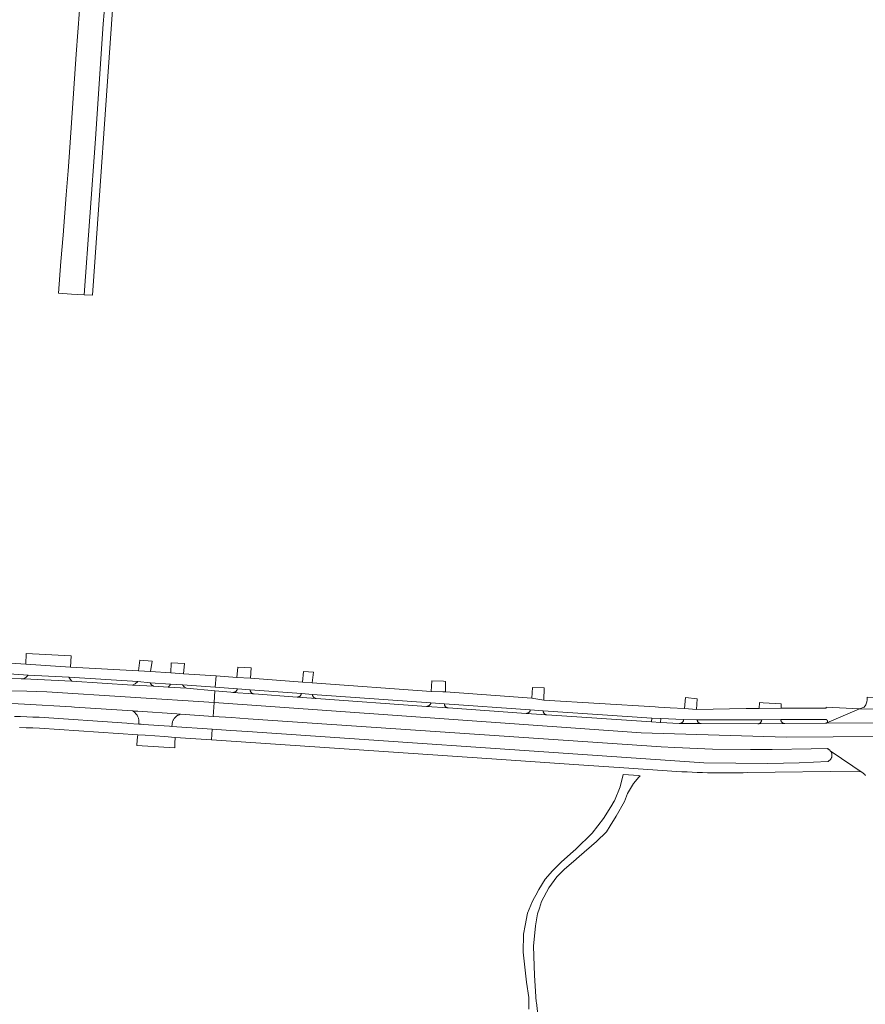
# Model space of a CAD drawing. Extents: x 152825 to 164088, y 457113 to 463005.
# Tile 184 of 256: x 157275 to 157474, y 460974 to 461205. Entities that reach past the tile are written whole.
import ezdxf

# ---------------------------------------------------------------- set-up
doc = ezdxf.new("R2010")
doc.units = 0
doc.header["$LTSCALE"] = 0.5
for name, color, linetype, lineweight in [('B-PV-VH-GESLOTENVERHARDING_ASFALT-GV', 251, 'CONTINUOUS', 18), ('B-PV-VH-HALFVERHARDING_GRAVEL-GV', 251, 'CONTINUOUS', 18), ('B-PV-VH-OPENVERHARDING_BETONSTRAATSTEEN-GV', 251, 'CONTINUOUS', 18), ('B-PV-VH-OPENVERHARDING_STRAATBAKSTEEN-GV', 251, 'CONTINUOUS', 18)]:
    doc.layers.add(name, color=color, linetype=linetype, lineweight=lineweight)

msp = doc.modelspace()

# ---------------------------------------------------------------- linework, layer by layer
at = {"layer": 'B-PV-VH-GESLOTENVERHARDING_ASFALT-GV', "flags": 128}
for points in [[(157288.992, 461207.615), (157288.255, 461197.242), (157286.591, 461172.98), (157286.336, 461169.775), (157285.885, 461164.121), (157285.132, 461154.663), (157284.637, 461148.45), (157284.042, 461140.978), (157287.142, 461140.784), (157290.092, 461140.6), (157292.758, 461177.317), (157294.545, 461204.335), (157295.258, 461212.436)], [(157260.186, 461052.312), (157276.96, 461051.132), (157286.523, 461050.676), (157302.712, 461049.625), (157305.65, 461049.364), (157310.388, 461049.067), (157313.201, 461048.907), (157320.92, 461048.318), (157321.108, 461050.97), (157313.488, 461051.497), (157310.437, 461051.72), (157305.725, 461052.042), (157302.849, 461052.177), (157286.91, 461053.067), (157276.359, 461053.71), (157259.733, 461054.799)], [(157271.948, 461047.469), (157276.635, 461047.375), (157281.32, 461047.197), (157320.662, 461044.702), (157320.858, 461047.459), (157314.138, 461048.069), (157309.826, 461048.316), (157306.513, 461048.551), (157301.475, 461048.785), (157287.186, 461049.764), (157275.923, 461050.281), (157275.299, 461050.322), (157269.209, 461050.418)], [(157273.095, 461044.49), (157276.073, 461044.32), (157287.118, 461043.698), (157287.788, 461043.66), (157301.559, 461042.728), (157302.068, 461042.694), (157302.754, 461042.648), (157311.875, 461042.031), (157312.771, 461041.97), (157320.43, 461041.453), (157320.662, 461044.702), (157281.32, 461047.197), (157276.635, 461047.375), (157271.948, 461047.469)], [(157488.085, 461039.814), (157464.712, 461039.928), (157464.703, 461039.921), (157464.653, 461039.888), (157464.599, 461039.863), (157464.541, 461039.844), (157464.482, 461039.834), (157464.43, 461039.831), (157454.867, 461039.762), (157448.486, 461039.698), (157435.187, 461039.745), (157435.058, 461039.747), (157430.165, 461039.813), (157430.012, 461039.815), (157425.627, 461040.035), (157423.518, 461040.165), (157398.913, 461041.812), (157398.779, 461041.822), (157394.076, 461042.166), (157393.988, 461042.172), (157375.674, 461043.441), (157370.613, 461043.813), (157370.606, 461043.813), (157344.665, 461045.653), (157340.238, 461046.006), (157340.165, 461046.012), (157330.1, 461046.741), (157329.869, 461046.757), (157325.091, 461047.095), (157325.085, 461047.095), (157324.569, 461047.148), (157320.858, 461047.459), (157320.662, 461044.702), (157421.041, 461037.559), (157455.136, 461036.562), (157488.405, 461036.792)], [(157488.405, 461036.792), (157455.136, 461036.562), (157421.041, 461037.559), (157320.662, 461044.702), (157320.43, 461041.453), (157324.76, 461041.16), (157328.649, 461040.897), (157422.399, 461034.559), (157424.593, 461034.41), (157425.791, 461034.329), (157428.987, 461034.113), (157437.853, 461033.76), (157446.726, 461033.688), (157447.872, 461033.678), (157451.873, 461033.705), (157460.989, 461033.822), (157464.776, 461033.885), (157464.884, 461033.847), (157464.988, 461033.802), (157465.089, 461033.75), (157465.187, 461033.691), (157465.28, 461033.625), (157465.368, 461033.553), (157465.451, 461033.475), (157465.528, 461033.391), (157465.599, 461033.302), (157465.663, 461033.208), (157465.692, 461033.159), (157473.285, 461028.086), (157473.335, 461028.046), (157473.441, 461027.955), (157473.542, 461027.858), (157473.637, 461027.755), (157473.726, 461027.647), (157473.808, 461027.534)], [(157274.876, 461038.837), (157276.451, 461038.799), (157278.025, 461038.752), (157279.6, 461038.697), (157302.702, 461037.127), (157304.424, 461037.01), (157309.013, 461036.698), (157311.504, 461036.529), (157320.038, 461035.949), (157320.217, 461038.463), (157310.733, 461039.112), (157310.14, 461039.153), (157303.957, 461039.577), (157303.497, 461039.608), (157302.956, 461039.645), (157300.531, 461039.812), (157300.153, 461039.838), (157279.525, 461041.249), (157278.067, 461041.309), (157276.608, 461041.361), (157275.148, 461041.405), (157273.689, 461041.441)]]:
    msp.add_lwpolyline(points, dxfattribs=at)
for points in [[(157326.026, 461050.63), (157321.108, 461050.97), (157320.92, 461048.318), (157326.115, 461047.922), (157329.143, 461047.677), (157341.164, 461046.85), (157343.757, 461046.637), (157371.606, 461044.673), (157374.793, 461044.414), (157394.983, 461043.03), (157398.016, 461042.782), (157423.56, 461041.06), (157425.658, 461040.974), (157431.045, 461040.69), (157434.223, 461040.685), (157449.387, 461040.633), (157453.897, 461040.687), (157464.478, 461040.73), (157464.537, 461040.72), (157464.595, 461040.702), (157464.649, 461040.677), (157464.7, 461040.645), (157464.745, 461040.606), (157464.786, 461040.562), (157464.82, 461040.512), (157464.847, 461040.459), (157464.867, 461040.402), (157464.879, 461040.344), (157464.884, 461040.284), (157464.88, 461040.224), (157464.868, 461040.165), (157464.849, 461040.108), (157464.822, 461040.054), (157464.789, 461040.005), (157464.749, 461039.96), (157464.712, 461039.928), (157472.416, 461043.201), (157464.55, 461043.598), (157464.556, 461043.379), (157453.961, 461043.354), (157448.821, 461043.341), (157445.779, 461043.334), (157434.098, 461043.051), (157431.261, 461043.274), (157427.847, 461043.482), (157426.603, 461043.558), (157425.153, 461043.646), (157424.308, 461043.697), (157398.145, 461045.29), (157395.358, 461045.725), (157375.052, 461047.201), (157374.393, 461047.249), (157371.655, 461047.335), (157343.74, 461049.367), (157341.453, 461049.503), (157329.189, 461050.47)], [(157464.712, 461039.928), (157488.085, 461039.814), (157482.949, 461043.018), (157472.416, 461043.201)], [(157320.217, 461038.463), (157320.038, 461035.949), (157385.955, 461031.47), (157405.2, 461030.162), (157414.594, 461029.524), (157415.878, 461029.437), (157428.263, 461028.595), (157429.458, 461028.515), (157430.653, 461028.443), (157431.849, 461028.379), (157433.045, 461028.323), (157434.241, 461028.275), (157435.438, 461028.236), (157436.635, 461028.204), (157437.832, 461028.18), (157439.03, 461028.164), (157440.227, 461028.156), (157441.424, 461028.156), (157442.622, 461028.164), (157443.819, 461028.18), (157445.016, 461028.204), (157446.077, 461028.232), (157471.992, 461028.576), (157472.67, 461028.415), (157473.285, 461028.086), (157465.692, 461033.159), (157465.721, 461033.11), (157465.772, 461033.008), (157465.816, 461032.902), (157465.852, 461032.794), (157465.88, 461032.684), (157465.901, 461032.572), (157465.913, 461032.459), (157465.918, 461032.345), (157465.915, 461032.231), (157465.903, 461032.118), (157465.884, 461032.005), (157465.857, 461031.895), (157465.822, 461031.786), (157465.78, 461031.68), (157465.731, 461031.578), (157465.674, 461031.479), (157465.611, 461031.384), (157465.541, 461031.295), (157465.464, 461031.21), (157465.383, 461031.13), (157465.295, 461031.057), (157465.203, 461030.99), (157465.107, 461030.93), (157465.006, 461030.876), (157464.961, 461030.855), (157458.187, 461030.54), (157450.806, 461030.337), (157435.795, 461030.551), (157425.58, 461031.25), (157424.382, 461031.332), (157422.188, 461031.482), (157328.469, 461037.898), (157324.58, 461038.164)]]:
    msp.add_lwpolyline(points, close=True, dxfattribs=at)
at = {"layer": 'B-PV-VH-HALFVERHARDING_GRAVEL-GV', "flags": 128}
msp.add_lwpolyline([(157397.096, 460968.558), (157396.432, 460974.121), (157396.406, 460974.339), (157395.999, 460980.477), (157395.913, 460982.779), (157395.741, 460987.406), (157396.178, 460992.192), (157396.677, 460995.009), (157397.12, 460996.346), (157397.631, 460997.887), (157399.343, 461001.152), (157399.344, 461001.153), (157401.227, 461003.683), (157403.031, 461005.543), (157405.129, 461007.353), (157406.451, 461008.493), (157410.543, 461012.022), (157412.883, 461014.331), (157413.77, 461015.74), (157415.18, 461017.98), (157417.135, 461021.433), (157417.88, 461023.299), (157418.05, 461023.725), (157419.247, 461025.7), (157420.514, 461027.173), (157420.657, 461027.339), (157420.831, 461027.512), (157420.545, 461027.532), (157416.806, 461027.788), (157416.142, 461024.859), (157414.76, 461021.602), (157414.715, 461021.528), (157413.907, 461020.199), (157412.225, 461017.432), (157409.53, 461013.964), (157405.671, 461010.184), (157404.442, 461009.107), (157402.268, 461007.202), (157400.175, 461005.159), (157398.516, 461003.135), (157397.021, 461000.755), (157397.026, 461000.762), (157396.257, 460999.399), (157395.944, 460998.843), (157395.477, 460998.016), (157394.347, 460995.183), (157393.807, 460992.298), (157393.422, 460990.234), (157393.301, 460985.977), (157394.125, 460978.972), (157394.616, 460975.331), (157394.617, 460972.572)], dxfattribs=at)
at = {"layer": 'B-PV-VH-OPENVERHARDING_BETONSTRAATSTEEN-GV', "flags": 128}
msp.add_lwpolyline([(157295.258, 461212.436), (157294.545, 461204.335), (157292.758, 461177.317), (157290.092, 461140.6), (157292.042, 461140.541), (157296.872, 461208.737)], dxfattribs=at)
for points in [[(157287.022, 461055.707), (157276.434, 461056.275), (157276.359, 461053.71), (157286.91, 461053.067)], [(157306.049, 461054.407), (157303.199, 461054.668), (157302.849, 461052.177), (157305.725, 461052.042)], [(157313.65, 461053.899), (157310.574, 461054.072), (157310.437, 461051.72), (157313.488, 461051.497)], [(157329.364, 461052.872), (157326.238, 461053.02), (157326.026, 461050.63), (157329.189, 461050.47)], [(157344.002, 461051.844), (157341.69, 461051.98), (157341.453, 461049.503), (157343.74, 461049.367)], [(157286.523, 461050.676), (157276.96, 461051.132), (157276.482, 461050.658), (157275.923, 461050.281), (157287.186, 461049.764), (157286.844, 461050.212)], [(157302.712, 461049.625), (157286.523, 461050.676), (157286.844, 461050.212), (157287.186, 461049.764), (157301.475, 461048.785), (157302.129, 461049.153)], [(157305.65, 461049.364), (157302.712, 461049.625), (157302.129, 461049.153), (157301.475, 461048.785), (157306.513, 461048.551), (157306.492, 461048.555), (157306.4, 461048.579), (157306.312, 461048.611), (157306.225, 461048.65), (157306.143, 461048.696), (157306.065, 461048.749), (157305.992, 461048.809), (157305.923, 461048.874), (157305.861, 461048.945), (157305.805, 461049.021), (157305.755, 461049.102), (157305.713, 461049.186), (157305.678, 461049.274)], [(157310.388, 461049.067), (157305.65, 461049.364), (157305.678, 461049.274), (157305.713, 461049.186), (157305.755, 461049.102), (157305.805, 461049.021), (157305.861, 461048.945), (157305.923, 461048.874), (157305.992, 461048.809), (157306.065, 461048.749), (157306.143, 461048.696), (157306.225, 461048.65), (157306.312, 461048.611), (157306.4, 461048.579), (157306.492, 461048.555), (157306.513, 461048.551), (157309.826, 461048.316), (157310.188, 461048.631)], [(157374.555, 461049.727), (157371.83, 461049.837), (157371.655, 461047.335), (157374.393, 461047.249), (157375.052, 461047.201), (157375.035, 461049.693)], [(157313.201, 461048.907), (157310.388, 461049.067), (157310.188, 461048.631), (157309.826, 461048.316), (157314.138, 461048.069), (157313.578, 461048.385)], [(157320.92, 461048.318), (157313.201, 461048.907), (157313.578, 461048.385), (157314.138, 461048.069), (157320.858, 461047.459), (157324.569, 461047.148), (157325.085, 461047.095), (157325.091, 461047.095), (157325.184, 461047.096), (157325.273, 461047.105), (157325.361, 461047.122), (157325.447, 461047.146), (157325.531, 461047.178), (157325.611, 461047.218), (157325.688, 461047.265), (157325.759, 461047.318), (157325.826, 461047.377), (157325.888, 461047.442), (157325.943, 461047.513), (157325.992, 461047.588), (157326.034, 461047.667), (157326.068, 461047.749), (157326.095, 461047.835), (157326.115, 461047.922)], [(157329.143, 461047.677), (157326.115, 461047.922), (157326.095, 461047.835), (157326.068, 461047.749), (157326.034, 461047.667), (157325.992, 461047.588), (157325.943, 461047.513), (157325.888, 461047.442), (157325.826, 461047.377), (157325.759, 461047.318), (157325.688, 461047.265), (157325.611, 461047.218), (157325.531, 461047.178), (157325.447, 461047.146), (157325.361, 461047.122), (157325.273, 461047.105), (157325.184, 461047.096), (157325.091, 461047.095), (157329.869, 461046.757), (157329.847, 461046.761), (157329.765, 461046.784), (157329.685, 461046.814), (157329.609, 461046.851), (157329.537, 461046.896), (157329.469, 461046.946), (157329.406, 461047.004), (157329.349, 461047.067), (157329.298, 461047.135), (157329.254, 461047.207), (157329.216, 461047.283), (157329.186, 461047.363), (157329.164, 461047.444), (157329.149, 461047.528), (157329.143, 461047.613)], [(157341.164, 461046.85), (157329.143, 461047.677), (157329.143, 461047.613), (157329.149, 461047.528), (157329.164, 461047.444), (157329.186, 461047.363), (157329.216, 461047.283), (157329.254, 461047.207), (157329.298, 461047.135), (157329.349, 461047.067), (157329.406, 461047.004), (157329.469, 461046.946), (157329.537, 461046.896), (157329.609, 461046.851), (157329.685, 461046.814), (157329.765, 461046.784), (157329.847, 461046.761), (157329.869, 461046.757), (157330.1, 461046.741), (157340.165, 461046.012), (157340.238, 461046.006), (157340.342, 461046.011), (157340.426, 461046.023), (157340.509, 461046.042), (157340.59, 461046.069), (157340.668, 461046.104), (157340.742, 461046.146), (157340.812, 461046.195), (157340.877, 461046.25), (157340.936, 461046.31), (157340.99, 461046.377), (157341.037, 461046.448), (157341.077, 461046.523), (157341.111, 461046.601), (157341.136, 461046.682), (157341.154, 461046.765)], [(157343.757, 461046.637), (157341.164, 461046.85), (157341.154, 461046.765), (157341.136, 461046.682), (157341.111, 461046.601), (157341.077, 461046.523), (157341.037, 461046.448), (157340.99, 461046.377), (157340.936, 461046.31), (157340.877, 461046.25), (157340.812, 461046.195), (157340.742, 461046.146), (157340.668, 461046.104), (157340.59, 461046.069), (157340.509, 461046.042), (157340.426, 461046.023), (157340.342, 461046.011), (157340.238, 461046.006), (157344.665, 461045.653), (157344.575, 461045.669), (157344.487, 461045.692), (157344.401, 461045.723), (157344.318, 461045.762), (157344.239, 461045.807), (157344.164, 461045.859), (157344.094, 461045.918), (157344.03, 461045.983), (157343.971, 461046.052), (157343.919, 461046.127), (157343.873, 461046.206), (157343.835, 461046.289), (157343.804, 461046.375), (157343.78, 461046.463), (157343.764, 461046.553)], [(157398.245, 461048.167), (157395.532, 461048.241), (157395.358, 461045.725), (157398.145, 461045.29)], [(157371.606, 461044.673), (157343.757, 461046.637), (157343.764, 461046.553), (157343.78, 461046.463), (157343.804, 461046.375), (157343.835, 461046.289), (157343.873, 461046.206), (157343.919, 461046.127), (157343.971, 461046.052), (157344.03, 461045.983), (157344.094, 461045.918), (157344.164, 461045.859), (157344.239, 461045.807), (157344.318, 461045.762), (157344.401, 461045.723), (157344.487, 461045.692), (157344.575, 461045.669), (157344.665, 461045.653), (157370.606, 461043.813), (157370.613, 461043.813), (157370.71, 461043.817), (157370.799, 461043.829), (157370.886, 461043.849), (157370.97, 461043.876), (157371.052, 461043.911), (157371.131, 461043.954), (157371.205, 461044.003), (157371.275, 461044.058), (157371.339, 461044.12), (157371.398, 461044.187), (157371.451, 461044.259), (157371.496, 461044.336), (157371.535, 461044.416), (157371.566, 461044.499), (157371.59, 461044.585)], [(157374.793, 461044.414), (157371.606, 461044.673), (157371.59, 461044.585), (157371.566, 461044.499), (157371.535, 461044.416), (157371.496, 461044.336), (157371.451, 461044.259), (157371.398, 461044.187), (157371.339, 461044.12), (157371.275, 461044.058), (157371.205, 461044.003), (157371.131, 461043.954), (157371.052, 461043.911), (157370.97, 461043.876), (157370.886, 461043.849), (157370.799, 461043.829), (157370.71, 461043.817), (157370.613, 461043.813), (157375.674, 461043.441), (157375.588, 461043.45), (157375.503, 461043.467), (157375.42, 461043.491), (157375.34, 461043.523), (157375.263, 461043.563), (157375.19, 461043.609), (157375.122, 461043.662), (157375.058, 461043.721), (157375.001, 461043.786), (157374.95, 461043.855), (157374.905, 461043.929), (157374.867, 461044.007), (157374.837, 461044.088), (157374.815, 461044.172), (157374.8, 461044.257), (157374.793, 461044.343)], [(157434.223, 461045.566), (157431.485, 461045.902), (157431.261, 461043.274), (157434.098, 461043.051)], [(157449.749, 461044.657), (157448.866, 461044.709), (157448.821, 461043.341), (157453.961, 461043.354), (157453.983, 461044.409)], [(157480.114, 461045.874), (157474.217, 461045.988), (157474.162, 461045.332), (157474.126, 461044.894), (157473.89, 461044.201), (157473.464, 461043.605), (157472.416, 461043.201), (157482.949, 461043.018), (157482.039, 461043.461), (157481.29, 461044.094), (157480.666, 461044.85), (157480.52, 461045.075), (157480.385, 461045.307), (157480.288, 461045.492), (157480.197, 461045.682)], [(157394.983, 461043.03), (157374.793, 461044.414), (157374.793, 461044.343), (157374.8, 461044.257), (157374.815, 461044.172), (157374.837, 461044.088), (157374.867, 461044.007), (157374.905, 461043.929), (157374.95, 461043.855), (157375.001, 461043.786), (157375.058, 461043.721), (157375.122, 461043.662), (157375.19, 461043.609), (157375.263, 461043.563), (157375.34, 461043.523), (157375.42, 461043.491), (157375.503, 461043.467), (157375.588, 461043.45), (157375.674, 461043.441), (157393.988, 461042.172), (157394.076, 461042.166), (157394.185, 461042.173), (157394.269, 461042.187), (157394.351, 461042.208), (157394.431, 461042.237), (157394.508, 461042.274), (157394.58, 461042.317), (157394.649, 461042.368), (157394.712, 461042.424), (157394.77, 461042.486), (157394.822, 461042.554), (157394.867, 461042.625), (157394.905, 461042.701), (157394.936, 461042.78), (157394.96, 461042.862), (157394.975, 461042.945)], [(157398.016, 461042.782), (157394.983, 461043.03), (157394.975, 461042.945), (157394.96, 461042.862), (157394.936, 461042.78), (157394.905, 461042.701), (157394.867, 461042.625), (157394.822, 461042.554), (157394.77, 461042.486), (157394.712, 461042.424), (157394.649, 461042.368), (157394.58, 461042.317), (157394.508, 461042.274), (157394.431, 461042.237), (157394.351, 461042.208), (157394.269, 461042.187), (157394.185, 461042.173), (157394.076, 461042.166), (157398.779, 461041.822), (157398.66, 461041.852), (157398.58, 461041.881), (157398.503, 461041.917), (157398.429, 461041.961), (157398.359, 461042.011), (157398.295, 461042.067), (157398.236, 461042.129), (157398.183, 461042.197), (157398.137, 461042.269), (157398.098, 461042.344), (157398.066, 461042.424), (157398.041, 461042.506), (157398.025, 461042.589), (157398.016, 461042.675), (157398.015, 461042.76)], [(157423.56, 461041.06), (157398.016, 461042.782), (157398.015, 461042.76), (157398.016, 461042.675), (157398.025, 461042.589), (157398.041, 461042.506), (157398.066, 461042.424), (157398.098, 461042.344), (157398.137, 461042.269), (157398.183, 461042.197), (157398.236, 461042.129), (157398.295, 461042.067), (157398.359, 461042.011), (157398.429, 461041.961), (157398.503, 461041.917), (157398.58, 461041.881), (157398.66, 461041.852), (157398.779, 461041.822), (157398.913, 461041.812), (157423.518, 461040.165)], [(157431.045, 461040.69), (157425.658, 461040.974), (157425.627, 461040.035), (157430.012, 461039.815), (157430.165, 461039.813), (157430.285, 461039.832), (157430.37, 461039.854), (157430.452, 461039.884), (157430.532, 461039.921), (157430.608, 461039.965), (157430.679, 461040.016), (157430.746, 461040.073), (157430.807, 461040.136), (157430.862, 461040.204), (157430.911, 461040.277), (157430.952, 461040.354), (157430.987, 461040.434), (157431.014, 461040.518), (157431.033, 461040.603)], [(157434.223, 461040.685), (157431.045, 461040.69), (157431.033, 461040.603), (157431.014, 461040.518), (157430.987, 461040.434), (157430.952, 461040.354), (157430.911, 461040.277), (157430.862, 461040.204), (157430.807, 461040.136), (157430.746, 461040.073), (157430.679, 461040.016), (157430.608, 461039.965), (157430.532, 461039.921), (157430.452, 461039.884), (157430.37, 461039.854), (157430.285, 461039.832), (157430.165, 461039.813), (157435.058, 461039.747), (157434.93, 461039.773), (157434.847, 461039.798), (157434.767, 461039.83), (157434.69, 461039.87), (157434.617, 461039.916), (157434.549, 461039.97), (157434.486, 461040.029), (157434.429, 461040.093), (157434.378, 461040.163), (157434.334, 461040.238), (157434.297, 461040.315), (157434.267, 461040.397), (157434.244, 461040.48), (157434.23, 461040.565), (157434.223, 461040.652)], [(157449.387, 461040.633), (157434.223, 461040.685), (157434.223, 461040.652), (157434.23, 461040.565), (157434.244, 461040.48), (157434.267, 461040.397), (157434.297, 461040.315), (157434.334, 461040.238), (157434.378, 461040.163), (157434.429, 461040.093), (157434.486, 461040.029), (157434.549, 461039.97), (157434.617, 461039.916), (157434.69, 461039.87), (157434.767, 461039.83), (157434.847, 461039.798), (157434.93, 461039.773), (157435.058, 461039.747), (157435.187, 461039.745), (157448.486, 461039.698), (157448.538, 461039.701), (157448.624, 461039.713), (157448.708, 461039.733), (157448.79, 461039.76), (157448.869, 461039.795), (157448.944, 461039.837), (157449.016, 461039.886), (157449.082, 461039.941), (157449.143, 461040.002), (157449.198, 461040.069), (157449.247, 461040.14), (157449.289, 461040.216), (157449.324, 461040.295), (157449.352, 461040.377), (157449.371, 461040.461), (157449.383, 461040.547)], [(157453.904, 461040.602), (157453.897, 461040.687), (157449.387, 461040.633), (157449.383, 461040.547), (157449.371, 461040.461), (157449.352, 461040.377), (157449.324, 461040.295), (157449.289, 461040.216), (157449.247, 461040.14), (157449.198, 461040.069), (157449.143, 461040.002), (157449.082, 461039.941), (157449.016, 461039.886), (157448.944, 461039.837), (157448.869, 461039.795), (157448.79, 461039.76), (157448.708, 461039.733), (157448.624, 461039.713), (157448.538, 461039.701), (157448.486, 461039.698), (157454.867, 461039.762), (157454.78, 461039.765), (157454.693, 461039.775), (157454.607, 461039.794), (157454.524, 461039.82), (157454.443, 461039.854), (157454.366, 461039.895), (157454.293, 461039.943), (157454.224, 461039.997), (157454.161, 461040.058), (157454.104, 461040.124), (157454.053, 461040.195), (157454.008, 461040.27), (157453.971, 461040.349), (157453.941, 461040.431), (157453.918, 461040.516)], [(157464.537, 461040.72), (157464.478, 461040.73), (157453.897, 461040.687), (157453.904, 461040.602), (157453.918, 461040.516), (157453.941, 461040.431), (157453.971, 461040.349), (157454.008, 461040.27), (157454.053, 461040.195), (157454.104, 461040.124), (157454.161, 461040.058), (157454.224, 461039.997), (157454.293, 461039.943), (157454.366, 461039.895), (157454.443, 461039.854), (157454.524, 461039.82), (157454.607, 461039.794), (157454.693, 461039.775), (157454.78, 461039.765), (157454.867, 461039.762), (157464.43, 461039.831), (157464.482, 461039.834), (157464.541, 461039.844), (157464.599, 461039.863), (157464.653, 461039.888), (157464.703, 461039.921), (157464.712, 461039.928), (157464.749, 461039.96), (157464.789, 461040.005), (157464.822, 461040.054), (157464.849, 461040.108), (157464.868, 461040.165), (157464.88, 461040.224), (157464.884, 461040.284), (157464.879, 461040.344), (157464.867, 461040.402), (157464.847, 461040.459), (157464.82, 461040.512), (157464.786, 461040.562), (157464.745, 461040.606), (157464.7, 461040.645), (157464.649, 461040.677), (157464.595, 461040.702)], [(157304.424, 461037.01), (157302.702, 461037.127), (157302.598, 461035.906), (157302.487, 461034.611), (157311.395, 461034.058), (157311.444, 461035.164), (157311.504, 461036.529), (157309.013, 461036.698)]]:
    msp.add_lwpolyline(points, close=True, dxfattribs=at)
at = {"layer": 'B-PV-VH-OPENVERHARDING_STRAATBAKSTEEN-GV', "flags": 128}
msp.add_lwpolyline([(157302.068, 461042.694), (157301.559, 461042.728), (157302.005, 461042.344), (157302.264, 461042.074), (157302.529, 461041.716), (157302.735, 461041.364), (157302.896, 461041.007), (157302.967, 461040.561), (157302.956, 461039.645), (157303.497, 461039.608), (157303.957, 461039.577), (157310.14, 461039.153), (157310.733, 461039.112), (157310.896, 461040.267), (157310.953, 461040.405), (157311.017, 461040.54), (157311.089, 461040.672), (157311.167, 461040.799), (157311.252, 461040.922), (157311.343, 461041.041), (157311.441, 461041.154), (157311.545, 461041.262), (157311.654, 461041.364), (157311.768, 461041.461), (157311.888, 461041.551), (157312.012, 461041.634), (157312.14, 461041.711), (157312.273, 461041.781), (157312.409, 461041.843), (157312.548, 461041.899), (157312.69, 461041.946), (157312.771, 461041.97), (157311.875, 461042.031), (157302.754, 461042.648)], close=True, dxfattribs=at)

doc.saveas('drawing.dxf')
